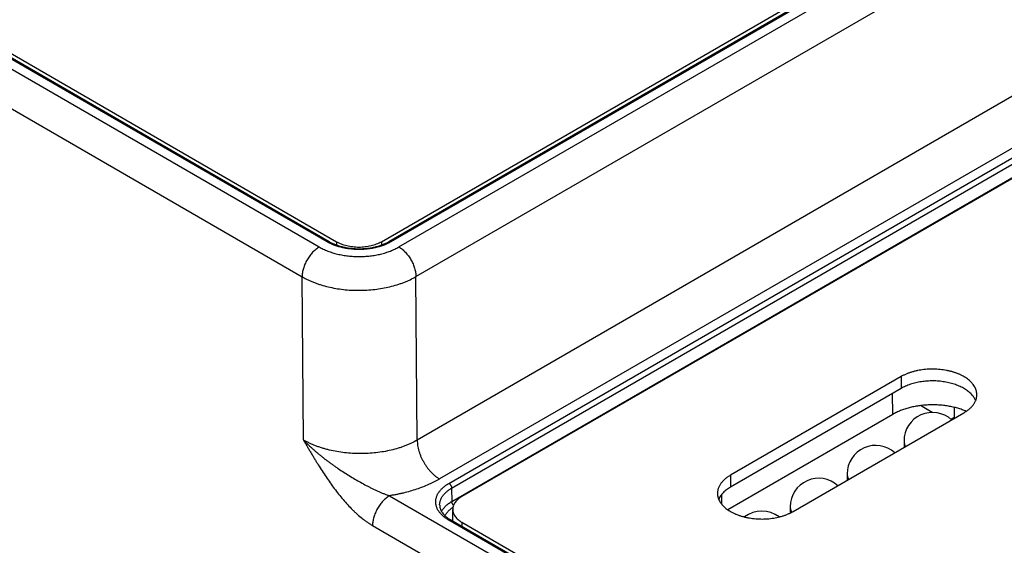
# Model space of a CAD drawing. Header units: inches. Extents: x 0 to 34, y 0 to 22.
# Tile 58 of 78: x 25.637 to 26.861, y 13.65 to 14.303. Entities that reach past the tile are written whole.
import ezdxf

# ---------------------------------------------------------------- set-up
doc = ezdxf.new("R2010")
doc.units = ezdxf.units.IN
doc.header["$LTSCALE"] = 1.87
doc.header["$MEASUREMENT"] = 0
doc.layers.get('0').update_dxf_attribs({"linetype": 'CONTINUOUS'})

msp = doc.modelspace()

# ---------------------------------------------------------------- linework, layer by layer
at = {"color": 7, "linetype": 'CONTINUOUS'}
for p, q in [((26.0865, 14.0272), (28.3744, 15.3482)), ((28.3887, 15.351), (26.096, 14.0272)), ((28.3912, 15.3508), (26.0984, 14.027)), ((26.1083, 14.0206), (28.4023, 15.3451)), ((26.1295, 13.9838), (27.9794, 15.0519)), ((27.9342, 14.8218), (26.1311, 13.7807)), ((27.9342, 14.7575), (26.1589, 13.7325)), ((26.1704, 13.727), (27.9342, 14.7454)), ((26.1739, 13.7211), (27.9342, 14.7374)), ((26.1742, 13.7047), (27.9342, 14.7209)), ((27.9342, 14.7198), (26.1867, 13.7108)), ((24.8833, 14.6707), (26.0093, 14.0206)), ((26.0192, 14.027), (24.957, 14.6403)), ((26.0217, 14.0272), (24.9594, 14.6405)), ((24.9734, 14.6378), (26.0308, 14.0272)), ((24.862, 14.6338), (25.9881, 13.9836)), ((26.0308, 14.0272), (26.0308, 14.023)), ((26.0865, 14.0272), (26.0865, 14.0229)), ((25.9896, 13.781), (25.9881, 13.9836)), ((26.1311, 13.7807), (26.1295, 13.9838)), ((26.7326, 13.8596), (26.5204, 13.7372)), ((26.7326, 13.8596), (26.7326, 13.8449)), ((26.7326, 13.8449), (26.5204, 13.7225)), ((26.7221, 13.8127), (26.7217, 13.8387)), ((26.7711, 13.8151), (26.7564, 13.8236)), ((26.7988, 13.8079), (26.7988, 13.8214)), ((26.7221, 13.8127), (26.517, 13.6943)), ((26.5984, 13.6922), (26.8105, 13.8146)), ((26.7945, 13.8066), (26.7988, 13.8091)), ((26.7361, 13.7797), (26.7361, 13.7719)), ((26.5204, 13.7372), (26.5204, 13.7225)), ((26.6654, 13.7388), (26.6654, 13.7311)), ((26.1739, 13.7211), (26.1742, 13.7047)), ((26.0967, 13.7117), (26.8159, 13.2965)), ((26.5098, 13.7008), (26.5096, 13.7136)), ((26.1752, 13.6802), (26.1752, 13.6947)), ((26.5947, 13.698), (26.5947, 13.6903)), ((26.8282, 13.3031), (26.1729, 13.6815)), ((26.0755, 13.6747), (26.7947, 13.2595)), ((26.8258, 13.3029), (26.1704, 13.6813)), ((26.1867, 13.6787), (26.8376, 13.3029)), ((26.1867, 13.6787), (26.1867, 13.6735))]:
    msp.add_line(p, q, dxfattribs=at)
for centre, radius, start, end in [((26.7715, 13.7797), 0.0354, 47.7622, 180), ((26.7008, 13.7388), 0.0354, 47.7622, 180), ((26.7479, 13.7719), 0.0118, 180.0001, 181.2602), ((26.6301, 13.698), 0.0354, 47.7622, 180), ((26.6772, 13.7311), 0.0118, 180.0001, 181.2602), ((26.5594, 13.6572), 0.0354, 52.6961, 127.2823), ((26.6065, 13.6903), 0.0118, 180, 180.3477)]:
    msp.add_arc(centre, radius, start, end, dxfattribs=at)
for points, knots in [([(26.0192, 14.027), (26.0193, 14.027), (26.0195, 14.0272), (26.0199, 14.0273), (26.0202, 14.0274), (26.0205, 14.0274), (26.0208, 14.0275), (26.0211, 14.0274), (26.0214, 14.0274), (26.0216, 14.0273), (26.0217, 14.0272)], [0, 0, 0, 0, 0.14861, 0.289505, 0.42273, 0.54865, 0.668007, 0.781943, 0.89199, 1, 1, 1, 1]), ([(26.0984, 14.027), (26.0971, 14.0262), (26.0943, 14.0248), (26.0899, 14.0229), (26.0852, 14.0213), (26.0802, 14.0199), (26.075, 14.0188), (26.0697, 14.0181), (26.0643, 14.0176), (26.0588, 14.0175), (26.0533, 14.0176), (26.0479, 14.0181), (26.0426, 14.0188), (26.0374, 14.0199), (26.0324, 14.0213), (26.0277, 14.0229), (26.0233, 14.0248), (26.0205, 14.0262), (26.0192, 14.027)], [0, 0, 0, 0, 0.055839, 0.11418, 0.174784, 0.237354, 0.301549, 0.366993, 0.433283, 0.5, 0.566717, 0.633007, 0.698451, 0.762646, 0.825216, 0.88582, 0.944161, 1, 1, 1, 1]), ([(26.0217, 14.0272), (26.0229, 14.0265), (26.0254, 14.0252), (26.0295, 14.0234), (26.0339, 14.0219), (26.0386, 14.0207), (26.0435, 14.0197), (26.0485, 14.0189), (26.0536, 14.0185), (26.0588, 14.0184), (26.064, 14.0185), (26.0691, 14.0189), (26.0741, 14.0197), (26.079, 14.0207), (26.0837, 14.0219), (26.0881, 14.0234), (26.0922, 14.0252), (26.0947, 14.0265), (26.096, 14.0272)], [0, 0, 0, 0, 0.054735, 0.112462, 0.172839, 0.235478, 0.299963, 0.365852, 0.432688, 0.5, 0.567312, 0.634147, 0.700037, 0.764522, 0.827161, 0.887538, 0.945265, 1, 1, 1, 1]), ([(26.0308, 14.0272), (26.0317, 14.0267), (26.0337, 14.0257), (26.0368, 14.0244), (26.0401, 14.0232), (26.0436, 14.0223), (26.0472, 14.0215), (26.051, 14.021), (26.0548, 14.0206), (26.0586, 14.0205), (26.0625, 14.0206), (26.0663, 14.021), (26.0701, 14.0215), (26.0737, 14.0223), (26.0772, 14.0232), (26.0805, 14.0244), (26.0836, 14.0257), (26.0855, 14.0267), (26.0865, 14.0272)], [0, 0, 0, 0, 0.055839, 0.11418, 0.174784, 0.237354, 0.301549, 0.366993, 0.433283, 0.5, 0.566717, 0.633007, 0.698451, 0.762646, 0.825216, 0.88582, 0.944161, 1, 1, 1, 1]), ([(26.0984, 14.027), (26.0983, 14.027), (26.0981, 14.0272), (26.0977, 14.0273), (26.0974, 14.0274), (26.0971, 14.0274), (26.0968, 14.0275), (26.0965, 14.0274), (26.0962, 14.0274), (26.096, 14.0273), (26.096, 14.0272)], [0, 0, 0, 0, 0.14861, 0.289505, 0.42273, 0.54865, 0.668007, 0.781943, 0.89199, 1, 1, 1, 1]), ([(26.0093, 14.0206), (26.0086, 14.0202), (26.0072, 14.0192), (26.0051, 14.0177), (26.0031, 14.0159), (26.0011, 14.014), (25.9992, 14.0118), (25.9974, 14.0096), (25.9958, 14.0071), (25.9942, 14.0046), (25.9928, 14.002), (25.9916, 13.9994), (25.9905, 13.9967), (25.9896, 13.994), (25.9889, 13.9913), (25.9884, 13.9887), (25.9882, 13.9861), (25.9881, 13.9844), (25.9881, 13.9836)], [0, 0, 0, 0, 0.055887, 0.11429, 0.174967, 0.237618, 0.301896, 0.367419, 0.43378, 0.500554, 0.567308, 0.633611, 0.699039, 0.763187, 0.825675, 0.886161, 0.944348, 1, 1, 1, 1]), ([(26.0093, 14.0206), (26.0101, 14.0201), (26.0118, 14.0192), (26.0144, 14.0179), (26.0171, 14.0167), (26.0199, 14.0155), (26.0228, 14.0145), (26.0268, 14.0131), (26.031, 14.012), (26.0352, 14.0111), (26.0396, 14.0102), (26.0452, 14.0094), (26.052, 14.0089), (26.0588, 14.0087), (26.0645, 14.0088), (26.0691, 14.0091), (26.0725, 14.0095), (26.0758, 14.0099), (26.0791, 14.0104), (26.0824, 14.0111), (26.0856, 14.0118), (26.0887, 14.0126), (26.0918, 14.0135), (26.0948, 14.0145), (26.0977, 14.0155), (26.1005, 14.0167), (26.1032, 14.0179), (26.1058, 14.0192), (26.1075, 14.0201), (26.1083, 14.0206)], [0, 0, 0, 0, 0.027601, 0.055847, 0.084719, 0.11419, 0.144229, 0.174798, 0.237362, 0.269281, 0.30156, 0.366996, 0.43328, 0.499991, 0.566701, 0.599926, 0.632991, 0.665845, 0.698435, 0.730713, 0.762631, 0.794143, 0.825203, 0.855772, 0.88581, 0.915282, 0.944154, 0.972399, 1, 1, 1, 1]), ([(26.1083, 14.0206), (26.109, 14.0202), (26.1104, 14.0193), (26.1125, 14.0177), (26.1145, 14.016), (26.1165, 14.014), (26.1183, 14.0119), (26.1201, 14.0096), (26.1218, 14.0072), (26.1233, 14.0047), (26.1247, 14.0022), (26.126, 13.9995), (26.127, 13.9968), (26.1279, 13.9942), (26.1286, 13.9915), (26.1291, 13.9889), (26.1294, 13.9863), (26.1295, 13.9846), (26.1295, 13.9838)], [0, 0, 0, 0, 0.055839, 0.114181, 0.174786, 0.237357, 0.301553, 0.366998, 0.433288, 0.500006, 0.566724, 0.633014, 0.698457, 0.762652, 0.825221, 0.885824, 0.944163, 1, 1, 1, 1]), ([(25.9881, 13.9836), (25.9893, 13.9829), (25.9917, 13.9816), (25.9954, 13.9798), (25.9992, 13.978), (26.0033, 13.9764), (26.0074, 13.9749), (26.0131, 13.973), (26.0206, 13.971), (26.0298, 13.9691), (26.0393, 13.9677), (26.049, 13.9669), (26.0588, 13.9667), (26.0686, 13.967), (26.0783, 13.9678), (26.0878, 13.9692), (26.097, 13.9711), (26.1045, 13.9732), (26.1102, 13.975), (26.1143, 13.9766), (26.1184, 13.9782), (26.1235, 13.9805), (26.1272, 13.9824), (26.1295, 13.9838)], [0, 0, 0, 0, 0.027592, 0.055832, 0.084698, 0.11416, 0.144188, 0.174746, 0.237288, 0.301456, 0.366873, 0.43314, 0.499839, 0.566543, 0.632827, 0.698273, 0.76248, 0.825071, 0.855657, 0.885715, 0.915209, 0.944108, 1, 1, 1, 1]), ([(26.8266, 13.8371), (26.8266, 13.8375), (26.8266, 13.8383), (26.8265, 13.8395), (26.8263, 13.8407), (26.8261, 13.8418), (26.8257, 13.843), (26.8252, 13.8445), (26.8243, 13.8464), (26.823, 13.8486), (26.8216, 13.8504), (26.8205, 13.8518), (26.8192, 13.8532), (26.8174, 13.8549), (26.815, 13.8568), (26.8124, 13.8586), (26.8095, 13.8602), (26.8065, 13.8618), (26.8032, 13.8632), (26.7998, 13.8645), (26.7963, 13.8656), (26.7926, 13.8666), (26.7888, 13.8674), (26.7849, 13.868), (26.7809, 13.8685), (26.7769, 13.8688), (26.7729, 13.869), (26.7688, 13.869), (26.7648, 13.8688), (26.7608, 13.8684), (26.7568, 13.8678), (26.753, 13.8671), (26.7492, 13.8663), (26.7456, 13.8652), (26.7421, 13.8641), (26.7387, 13.8627), (26.7355, 13.8613), (26.7335, 13.8602), (26.7326, 13.8596)], [0, 0, 0, 0, 0.010653, 0.021335, 0.032074, 0.042898, 0.053833, 0.064905, 0.087541, 0.110982, 0.135359, 0.147935, 0.160779, 0.187294, 0.214946, 0.243746, 0.273675, 0.304698, 0.336757, 0.369782, 0.403686, 0.438371, 0.47373, 0.509646, 0.545997, 0.582656, 0.619492, 0.656373, 0.693165, 0.729735, 0.765955, 0.801699, 0.836846, 0.871282, 0.904903, 0.937615, 0.969336, 1, 1, 1, 1]), ([(26.8252, 13.8298), (26.8249, 13.8305), (26.8242, 13.8319), (26.823, 13.8339), (26.8216, 13.8358), (26.8199, 13.8377), (26.8181, 13.8395), (26.816, 13.8413), (26.8138, 13.8429), (26.8113, 13.8445), (26.8087, 13.846), (26.8059, 13.8473), (26.803, 13.8486), (26.7999, 13.8497), (26.7967, 13.8508), (26.7934, 13.8517), (26.79, 13.8524), (26.7865, 13.8531), (26.783, 13.8536), (26.7794, 13.854), (26.7758, 13.8542), (26.7721, 13.8543), (26.7685, 13.8542), (26.7648, 13.8541), (26.7612, 13.8537), (26.7577, 13.8533), (26.7541, 13.8527), (26.7507, 13.8519), (26.7474, 13.8511), (26.7442, 13.8501), (26.741, 13.849), (26.7381, 13.8478), (26.7352, 13.8464), (26.7334, 13.8455), (26.7326, 13.8449)], [0, 0, 0, 0, 0.021985, 0.044681, 0.06819, 0.092593, 0.117946, 0.144284, 0.17162, 0.199952, 0.229258, 0.259505, 0.290647, 0.322623, 0.355368, 0.388803, 0.422847, 0.457409, 0.492396, 0.527708, 0.563244, 0.598902, 0.634576, 0.670163, 0.705558, 0.74066, 0.775368, 0.809588, 0.843228, 0.876202, 0.908433, 0.939848, 0.970388, 1, 1, 1, 1]), ([(26.8105, 13.8146), (26.8117, 13.8154), (26.8135, 13.8165), (26.8158, 13.8182), (26.8178, 13.8198), (26.8197, 13.8216), (26.8214, 13.8235), (26.8225, 13.8249), (26.8234, 13.8264), (26.8243, 13.8279), (26.825, 13.8294), (26.8256, 13.8309), (26.8261, 13.8325), (26.8264, 13.834), (26.8266, 13.8356), (26.8266, 13.8366), (26.8266, 13.8371)], [0, 0, 0, 0, 0.148536, 0.219939, 0.289409, 0.422571, 0.486407, 0.548495, 0.60894, 0.667872, 0.725446, 0.781843, 0.837265, 0.891936, 0.946097, 1, 1, 1, 1]), ([(26.8135, 13.8165), (26.8118, 13.8172), (26.8083, 13.8186), (26.8028, 13.8204), (26.7971, 13.8218), (26.7912, 13.823), (26.7852, 13.8239), (26.779, 13.8244), (26.7728, 13.8246), (26.7666, 13.8245), (26.7604, 13.8241), (26.7543, 13.8234), (26.7483, 13.8223), (26.7425, 13.821), (26.737, 13.8194), (26.7317, 13.8174), (26.7267, 13.8153), (26.7236, 13.8136), (26.7221, 13.8127)], [0, 0, 0, 0, 0.058721, 0.11939, 0.181752, 0.245519, 0.310379, 0.376003, 0.442048, 0.508164, 0.574, 0.639211, 0.70346, 0.766427, 0.827815, 0.887355, 0.944813, 1, 1, 1, 1]), ([(26.1311, 13.7807), (26.1287, 13.7793), (26.125, 13.7774), (26.1199, 13.7752), (26.1159, 13.7735), (26.1117, 13.772), (26.106, 13.7702), (26.0986, 13.7682), (26.0893, 13.7663), (26.0798, 13.765), (26.0701, 13.7641), (26.0603, 13.7639), (26.0506, 13.7642), (26.0409, 13.765), (26.0314, 13.7664), (26.0236, 13.768), (26.0176, 13.7696), (26.0132, 13.7708), (26.0089, 13.7722), (26.0048, 13.7738), (26.0008, 13.7754), (25.9969, 13.7771), (25.9932, 13.779), (25.9908, 13.7803), (25.9896, 13.781)], [0, 0, 0, 0, 0.055762, 0.084606, 0.114051, 0.144066, 0.174615, 0.237151, 0.301324, 0.366757, 0.433048, 0.499774, 0.566509, 0.632822, 0.698292, 0.762517, 0.794046, 0.825124, 0.85571, 0.885763, 0.91525, 0.944136, 0.972394, 1, 1, 1, 1]), ([(25.9896, 13.781), (25.9905, 13.78), (25.9924, 13.7782), (25.9952, 13.7754), (25.9981, 13.7727), (26.001, 13.7701), (26.004, 13.7674), (26.007, 13.7648), (26.0101, 13.7623), (26.0133, 13.7598), (26.0164, 13.7573), (26.0197, 13.7549), (26.0229, 13.7525), (26.0262, 13.7501), (26.0295, 13.7478), (26.034, 13.7447), (26.0397, 13.741), (26.0466, 13.7366), (26.0536, 13.7324), (26.0607, 13.7284), (26.0666, 13.7251), (26.0714, 13.7226), (26.075, 13.7208), (26.0786, 13.7191), (26.0823, 13.7174), (26.0859, 13.7158), (26.0895, 13.7143), (26.0931, 13.7129), (26.0955, 13.7121), (26.0967, 13.7117)], [0, 0, 0, 0, 0.030488, 0.061079, 0.091806, 0.122659, 0.153633, 0.184719, 0.215908, 0.247193, 0.278567, 0.31002, 0.341544, 0.37313, 0.404768, 0.436451, 0.499918, 0.56346, 0.627007, 0.690473, 0.753743, 0.785255, 0.816649, 0.84789, 0.878934, 0.909731, 0.940225, 0.970342, 1, 1, 1, 1]), ([(25.9896, 13.781), (25.99, 13.7803), (25.9908, 13.779), (25.9919, 13.7771), (25.993, 13.7752), (25.9942, 13.7732), (25.9953, 13.7713), (25.9968, 13.7687), (25.9987, 13.7655), (26.001, 13.7617), (26.0033, 13.7578), (26.0057, 13.754), (26.0088, 13.7489), (26.0128, 13.7426), (26.0177, 13.7351), (26.0228, 13.7278), (26.028, 13.7206), (26.0334, 13.7136), (26.0389, 13.7068), (26.0447, 13.7004), (26.0496, 13.6953), (26.0536, 13.6914), (26.0577, 13.6877), (26.0618, 13.6842), (26.066, 13.681), (26.0692, 13.6787), (26.0723, 13.6767), (26.0745, 13.6754), (26.0755, 13.6747)], [0, 0, 0, 0, 0.016248, 0.032498, 0.048747, 0.064995, 0.081244, 0.097493, 0.12999, 0.162486, 0.19498, 0.227469, 0.259951, 0.324873, 0.389699, 0.454354, 0.518735, 0.582706, 0.646094, 0.70869, 0.770242, 0.800541, 0.830472, 0.889055, 0.917632, 0.945676, 0.973145, 1, 1, 1, 1]), ([(26.1311, 13.7807), (26.1311, 13.7796), (26.1312, 13.7774), (26.1316, 13.7741), (26.1322, 13.7706), (26.1332, 13.7671), (26.1343, 13.7636), (26.1357, 13.7601), (26.1374, 13.7566), (26.1392, 13.7532), (26.1412, 13.75), (26.1434, 13.7468), (26.1457, 13.7438), (26.1482, 13.7411), (26.1508, 13.7385), (26.1534, 13.7362), (26.1561, 13.7342), (26.158, 13.733), (26.1589, 13.7325)], [0, 0, 0, 0, 0.055837, 0.114176, 0.174779, 0.237348, 0.301543, 0.366986, 0.433276, 0.499994, 0.566712, 0.633002, 0.698447, 0.762643, 0.825214, 0.885819, 0.944161, 1, 1, 1, 1]), ([(26.7361, 13.7797), (26.7361, 13.7794), (26.7361, 13.7788), (26.7362, 13.7779), (26.7364, 13.7771), (26.7367, 13.7759), (26.7372, 13.7745), (26.7378, 13.7734), (26.7381, 13.7728)], [0, 0, 0, 0, 0.12072, 0.241873, 0.363883, 0.487159, 0.738895, 1, 1, 1, 1]), ([(26.1589, 13.7325), (26.1578, 13.7319), (26.1556, 13.7306), (26.1523, 13.7289), (26.1488, 13.7272), (26.144, 13.725), (26.1378, 13.7224), (26.1301, 13.7197), (26.1221, 13.7172), (26.1153, 13.7154), (26.1097, 13.7141), (26.1054, 13.7132), (26.1011, 13.7124), (26.0982, 13.7119), (26.0967, 13.7117)], [0, 0, 0, 0, 0.056714, 0.114322, 0.172807, 0.23215, 0.353305, 0.477563, 0.604662, 0.734315, 0.800003, 0.866207, 0.932887, 1, 1, 1, 1]), ([(26.5204, 13.7372), (26.5192, 13.7364), (26.5174, 13.7353), (26.5151, 13.7336), (26.5131, 13.732), (26.5112, 13.7302), (26.5096, 13.7283), (26.5085, 13.7269), (26.5075, 13.7254), (26.5066, 13.7239), (26.5059, 13.7224), (26.5053, 13.7209), (26.5049, 13.7193), (26.5045, 13.7178), (26.5043, 13.7162), (26.5043, 13.7152), (26.5043, 13.7147)], [0, 0, 0, 0, 0.148536, 0.219939, 0.289409, 0.422571, 0.486407, 0.548495, 0.60894, 0.667872, 0.725446, 0.781843, 0.837265, 0.891936, 0.946097, 1, 1, 1, 1]), ([(26.6654, 13.7388), (26.6654, 13.7385), (26.6654, 13.738), (26.6655, 13.7371), (26.6657, 13.7362), (26.666, 13.7351), (26.6665, 13.7336), (26.6671, 13.7325), (26.6674, 13.732)], [0, 0, 0, 0, 0.12072, 0.241873, 0.363883, 0.487159, 0.738895, 1, 1, 1, 1]), ([(26.1704, 13.6813), (26.1692, 13.682), (26.1673, 13.6832), (26.1651, 13.6849), (26.163, 13.6866), (26.1611, 13.6884), (26.1594, 13.6903), (26.1583, 13.6917), (26.1573, 13.6932), (26.1564, 13.6947), (26.1557, 13.6963), (26.1551, 13.6978), (26.1546, 13.6994), (26.1543, 13.701), (26.1541, 13.7026), (26.154, 13.7041), (26.1541, 13.7057), (26.1543, 13.7073), (26.1546, 13.7089), (26.1551, 13.7105), (26.1557, 13.712), (26.1564, 13.7136), (26.1573, 13.7151), (26.1583, 13.7165), (26.1594, 13.718), (26.1611, 13.7199), (26.163, 13.7217), (26.1651, 13.7234), (26.1673, 13.7251), (26.1692, 13.7263), (26.1704, 13.727)], [0, 0, 0, 0, 0.074268, 0.10997, 0.144704, 0.211285, 0.243203, 0.274248, 0.30447, 0.333936, 0.362723, 0.390922, 0.418633, 0.445968, 0.473049, 0.5, 0.526951, 0.554032, 0.581367, 0.609078, 0.637277, 0.666064, 0.69553, 0.725752, 0.756797, 0.788715, 0.855296, 0.89003, 0.925732, 1, 1, 1, 1]), ([(26.159, 13.6998), (26.1589, 13.7003), (26.159, 13.7013), (26.1591, 13.7028), (26.1594, 13.7042), (26.1598, 13.7057), (26.1604, 13.7071), (26.161, 13.7086), (26.1618, 13.71), (26.163, 13.7118), (26.1645, 13.7136), (26.1661, 13.7153), (26.1675, 13.7165), (26.1689, 13.7177), (26.1711, 13.7193), (26.1727, 13.7204), (26.1739, 13.7211)], [0, 0, 0, 0, 0.053995, 0.108192, 0.162852, 0.218228, 0.274554, 0.332044, 0.39089, 0.451255, 0.577005, 0.64265, 0.71021, 0.779723, 0.851205, 1, 1, 1, 1]), ([(26.1704, 13.727), (26.1707, 13.7269), (26.1711, 13.7266), (26.1718, 13.726), (26.1724, 13.7253), (26.1729, 13.7245), (26.1733, 13.7236), (26.1737, 13.7228), (26.1739, 13.7219), (26.1739, 13.7213), (26.1739, 13.7211)], [0, 0, 0, 0, 0.113944, 0.236817, 0.36615, 0.498924, 0.631847, 0.761617, 0.885178, 1, 1, 1, 1]), ([(26.5204, 13.7225), (26.5195, 13.722), (26.5178, 13.7209), (26.5154, 13.7192), (26.5132, 13.7174), (26.5113, 13.7155), (26.5095, 13.7136), (26.508, 13.7115), (26.5067, 13.7095), (26.5061, 13.708), (26.5058, 13.7073)], [0, 0, 0, 0, 0.142324, 0.279515, 0.41153, 0.538425, 0.660366, 0.777642, 0.890669, 1, 1, 1, 1]), ([(26.0967, 13.7117), (26.096, 13.7113), (26.0946, 13.7104), (26.0925, 13.7088), (26.0905, 13.7071), (26.0885, 13.7051), (26.0867, 13.703), (26.0849, 13.7007), (26.0832, 13.6983), (26.0817, 13.6958), (26.0803, 13.6932), (26.079, 13.6905), (26.078, 13.6878), (26.0771, 13.6851), (26.0764, 13.6824), (26.0759, 13.6798), (26.0756, 13.6773), (26.0755, 13.6756), (26.0755, 13.6747)], [0, 0, 0, 0, 0.055886, 0.11429, 0.174967, 0.237618, 0.301896, 0.367419, 0.43378, 0.500554, 0.567308, 0.633611, 0.699039, 0.763187, 0.825675, 0.886161, 0.944348, 1, 1, 1, 1]), ([(26.1867, 13.7108), (26.1858, 13.7103), (26.1841, 13.7092), (26.1818, 13.7074), (26.1798, 13.7055), (26.1782, 13.7035), (26.1771, 13.7017), (26.1764, 13.7003), (26.1759, 13.6992), (26.1756, 13.6981), (26.1754, 13.697), (26.1752, 13.6959), (26.1752, 13.6951), (26.1752, 13.6947)], [0, 0, 0, 0, 0.148562, 0.289416, 0.422602, 0.548487, 0.667814, 0.725398, 0.781805, 0.837236, 0.891917, 0.946088, 1, 1, 1, 1]), ([(26.5043, 13.7147), (26.5043, 13.7143), (26.5043, 13.7135), (26.5044, 13.7123), (26.5046, 13.7111), (26.5049, 13.71), (26.5052, 13.7088), (26.5058, 13.7073), (26.5066, 13.7054), (26.508, 13.7031), (26.5093, 13.7014), (26.5105, 13.7), (26.5118, 13.6986), (26.5136, 13.6969), (26.516, 13.695), (26.5186, 13.6932), (26.5214, 13.6916), (26.5245, 13.69), (26.5277, 13.6886), (26.5311, 13.6873), (26.5346, 13.6862), (26.5383, 13.6852), (26.5421, 13.6844), (26.546, 13.6838), (26.55, 13.6833), (26.554, 13.683), (26.558, 13.6828), (26.5621, 13.6828), (26.5661, 13.683), (26.5701, 13.6834), (26.5741, 13.684), (26.578, 13.6847), (26.5817, 13.6855), (26.5854, 13.6866), (26.5889, 13.6877), (26.5922, 13.6891), (26.5954, 13.6905), (26.5974, 13.6916), (26.5984, 13.6922)], [0, 0, 0, 0, 0.010653, 0.021335, 0.032074, 0.042898, 0.053833, 0.064905, 0.087541, 0.110982, 0.135359, 0.147935, 0.160779, 0.187294, 0.214946, 0.243746, 0.273675, 0.304698, 0.336757, 0.369782, 0.403686, 0.438371, 0.47373, 0.509646, 0.545997, 0.582656, 0.619492, 0.656373, 0.693165, 0.729735, 0.765955, 0.801699, 0.836846, 0.871282, 0.904903, 0.937615, 0.969336, 1, 1, 1, 1]), ([(26.159, 13.6998), (26.159, 13.6994), (26.159, 13.6987), (26.1592, 13.6975), (26.1595, 13.6963), (26.1598, 13.6951), (26.1603, 13.694), (26.1609, 13.6928), (26.1616, 13.6916), (26.1627, 13.69), (26.1641, 13.6884), (26.1656, 13.6869), (26.1668, 13.6857), (26.1682, 13.6846), (26.1702, 13.6832), (26.1718, 13.6822), (26.1729, 13.6815)], [0, 0, 0, 0, 0.04843, 0.09744, 0.147451, 0.198866, 0.252029, 0.307231, 0.364708, 0.424638, 0.552278, 0.620179, 0.69081, 0.764158, 0.840186, 1, 1, 1, 1]), ([(26.1613, 13.6921), (26.1616, 13.6927), (26.1623, 13.6939), (26.1634, 13.6956), (26.1648, 13.6973), (26.1664, 13.6989), (26.1681, 13.7005), (26.1699, 13.702), (26.172, 13.7034), (26.1734, 13.7043), (26.1742, 13.7047)], [0, 0, 0, 0, 0.110332, 0.224314, 0.342334, 0.464684, 0.591557, 0.723062, 0.859225, 1, 1, 1, 1]), ([(26.1657, 13.6868), (26.1659, 13.6872), (26.1664, 13.6882), (26.1673, 13.6897), (26.1684, 13.6911), (26.1699, 13.6929), (26.1718, 13.6946), (26.1738, 13.6962), (26.1749, 13.697), (26.1755, 13.6974)], [0, 0, 0, 0, 0.111825, 0.226854, 0.345464, 0.467955, 0.725265, 0.860453, 1, 1, 1, 1]), ([(26.1762, 13.6999), (26.1761, 13.7001), (26.1758, 13.7004), (26.1754, 13.701), (26.175, 13.7016), (26.1747, 13.7022), (26.1745, 13.7028), (26.1743, 13.7035), (26.1742, 13.7041), (26.1742, 13.7045), (26.1742, 13.7047)], [0, 0, 0, 0, 0.127223, 0.257197, 0.38821, 0.518506, 0.646359, 0.770144, 0.888417, 1, 1, 1, 1]), ([(26.1752, 13.6947), (26.1752, 13.6944), (26.1752, 13.6936), (26.1754, 13.6925), (26.1756, 13.6914), (26.1759, 13.6903), (26.1764, 13.6892), (26.1771, 13.6878), (26.1782, 13.686), (26.1798, 13.684), (26.1818, 13.682), (26.1841, 13.6803), (26.1858, 13.6792), (26.1867, 13.6787)], [0, 0, 0, 0, 0.053912, 0.108083, 0.162764, 0.218195, 0.274602, 0.332186, 0.451513, 0.577398, 0.710584, 0.851438, 1, 1, 1, 1]), ([(26.5947, 13.698), (26.5947, 13.6977), (26.5947, 13.6971), (26.5948, 13.6963), (26.595, 13.6954), (26.5952, 13.6943), (26.5958, 13.6928), (26.5964, 13.6918), (26.5967, 13.6912)], [0, 0, 0, 0, 0.120761, 0.241951, 0.363988, 0.48728, 0.738998, 1, 1, 1, 1]), ([(26.1704, 13.6813), (26.1706, 13.6813), (26.1708, 13.6815), (26.1711, 13.6816), (26.1714, 13.6817), (26.1718, 13.6817), (26.1721, 13.6818), (26.1724, 13.6817), (26.1726, 13.6816), (26.1728, 13.6816), (26.1729, 13.6815)], [0, 0, 0, 0, 0.14861, 0.289505, 0.42273, 0.54865, 0.668007, 0.781943, 0.89199, 1, 1, 1, 1])]:
    msp.add_open_spline(points, degree=3, knots=knots, dxfattribs=at)

doc.saveas('drawing.dxf')
